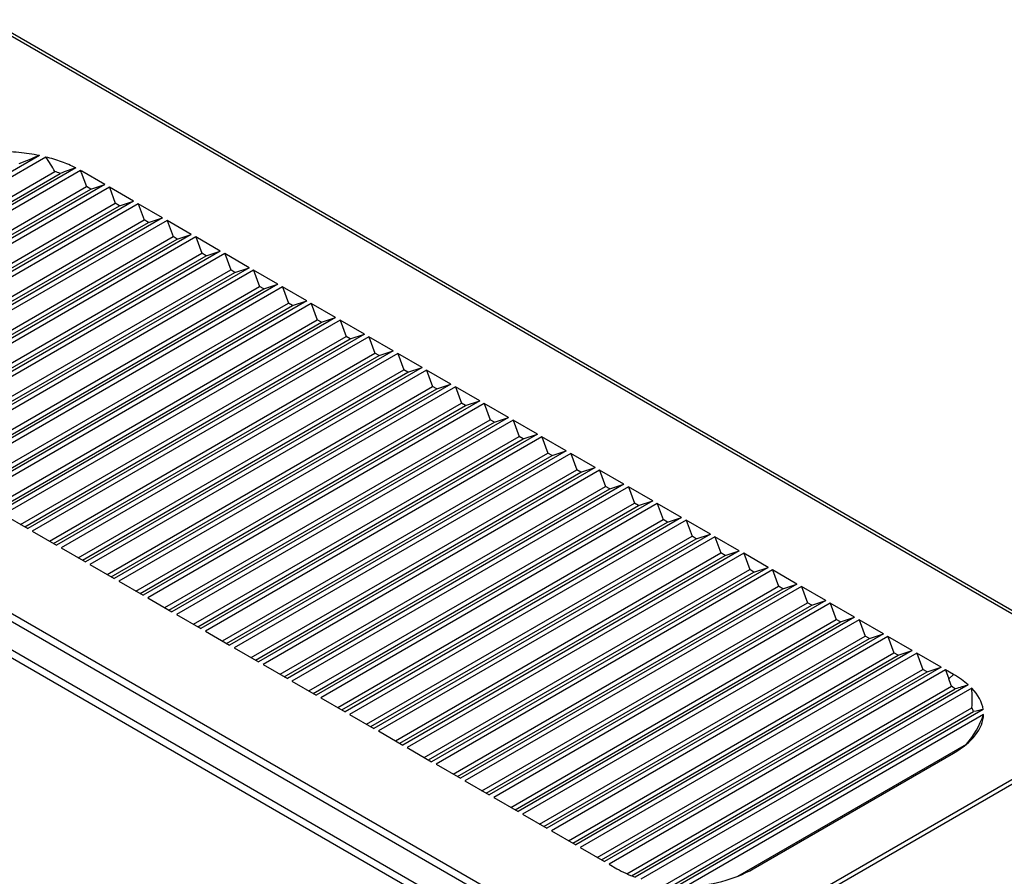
# Model space of a CAD drawing. Header units: inches. Extents: x 0 to 22, y 0 to 17.
# Tile 8 of 36: x 3 to 4, y 12.8 to 13.6. Entities that reach past the tile are written whole.
import ezdxf

# ---------------------------------------------------------------- set-up
doc = ezdxf.new("R2010")
doc.units = ezdxf.units.IN
doc.header["$LTSCALE"] = 1.21
doc.header["$MEASUREMENT"] = 0
doc.layers.get('0').update_dxf_attribs({"linetype": 'CONTINUOUS'})

msp = doc.modelspace()

# ---------------------------------------------------------------- linework, layer by layer
at = {"color": 7, "linetype": 'CONTINUOUS'}
for p, q in [((4.07229, 12.99323), (2.96774, 13.63098)), ((4.0773, 12.99372), (2.97274, 13.63148)), ((3.02411, 13.49484), (2.86874, 13.40514)), ((3.03063, 13.49336), (2.86874, 13.39988)), ((3.06067, 13.48248), (2.86874, 13.37166)), ((3.06543, 13.47996), (2.86874, 13.3664)), ((2.87452, 13.38339), (3.03979, 13.47882)), ((2.87452, 13.37849), (3.04505, 13.47695)), ((3.06677, 13.4792), (3.06623, 13.47781)), ((3.06623, 13.47781), (3.07145, 13.46362)), ((3.08988, 13.46586), (3.06677, 13.4792)), ((3.08988, 13.46586), (2.86874, 13.33818)), ((3.09443, 13.46323), (2.86874, 13.33292)), ((2.87452, 13.34991), (3.07145, 13.46362)), ((3.07569, 13.46117), (3.07145, 13.46362)), ((3.07569, 13.46117), (3.08988, 13.46586)), ((3.09443, 13.46323), (3.10044, 13.44688)), ((3.11887, 13.44912), (3.09443, 13.46323)), ((2.87452, 13.34501), (3.07569, 13.46117)), ((3.11887, 13.44912), (2.86874, 13.3047)), ((3.12342, 13.44649), (2.86874, 13.29944)), ((2.87451, 13.31643), (3.10044, 13.44688)), ((2.87451, 13.31153), (3.10469, 13.44443)), ((3.10469, 13.44443), (3.10044, 13.44688)), ((3.10469, 13.44443), (3.11887, 13.44912)), ((3.12342, 13.44649), (3.12944, 13.43014)), ((3.14786, 13.43238), (3.12342, 13.44649)), ((3.14786, 13.43238), (2.86874, 13.27122)), ((3.13368, 13.42769), (3.14786, 13.43238)), ((3.15241, 13.42975), (2.86874, 13.26597)), ((2.87451, 13.28295), (3.12944, 13.43014)), ((2.87451, 13.27805), (3.13368, 13.42769)), ((3.13368, 13.42769), (3.12944, 13.43014)), ((3.15241, 13.42975), (3.15843, 13.4134)), ((3.17685, 13.41564), (3.15241, 13.42975)), ((3.17685, 13.41564), (2.86874, 13.23774)), ((3.1814, 13.41301), (2.86874, 13.23249)), ((2.87451, 13.24947), (3.15843, 13.4134)), ((3.16267, 13.41095), (3.15843, 13.4134)), ((3.16267, 13.41095), (3.17685, 13.41564)), ((3.1814, 13.41301), (3.18742, 13.39666)), ((3.20584, 13.3989), (3.1814, 13.41301)), ((2.87451, 13.24457), (3.16267, 13.41095)), ((3.20584, 13.3989), (2.87417, 13.2074)), ((2.87466, 13.21608), (3.18742, 13.39666)), ((2.87539, 13.2116), (3.19166, 13.39421)), ((3.21039, 13.39627), (2.87674, 13.20363)), ((3.19166, 13.39421), (3.18742, 13.39666)), ((3.19166, 13.39421), (3.20584, 13.3989)), ((3.21039, 13.39627), (3.21641, 13.37992)), ((3.23483, 13.38216), (3.21039, 13.39627)), ((2.88969, 13.19128), (3.21641, 13.37992)), ((2.89358, 13.18863), (3.22065, 13.37747)), ((3.23483, 13.38216), (2.89649, 13.18681)), ((3.23938, 13.37954), (2.90103, 13.18418)), ((3.22065, 13.37747), (3.21641, 13.37992)), ((3.22065, 13.37747), (3.23483, 13.38216)), ((3.23938, 13.37954), (3.2454, 13.36318)), ((3.26382, 13.36542), (3.23938, 13.37954)), ((2.9182, 13.17426), (3.2454, 13.36318)), ((3.26382, 13.36542), (2.92547, 13.17006)), ((3.24964, 13.36073), (3.2454, 13.36318)), ((3.24964, 13.36073), (3.26382, 13.36542)), ((2.92245, 13.17181), (3.24964, 13.36073)), ((3.26838, 13.3628), (2.93003, 13.16744)), ((3.26838, 13.3628), (3.27439, 13.34644)), ((3.29282, 13.34869), (3.26838, 13.3628)), ((2.94719, 13.15752), (3.27439, 13.34644)), ((2.95144, 13.15507), (3.27863, 13.34399)), ((3.29282, 13.34869), (2.95447, 13.15333)), ((3.29737, 13.34606), (2.95902, 13.1507)), ((3.27863, 13.34399), (3.27439, 13.34644)), ((3.27863, 13.34399), (3.29282, 13.34869)), ((3.29737, 13.34606), (3.30338, 13.3297)), ((3.32181, 13.33195), (3.29737, 13.34606)), ((2.97619, 13.14078), (3.30338, 13.3297)), ((2.98043, 13.13833), (3.30763, 13.32725)), ((3.32181, 13.33195), (2.98346, 13.13659)), ((3.32636, 13.32932), (2.98801, 13.13396)), ((3.30763, 13.32725), (3.30338, 13.3297)), ((3.30763, 13.32725), (3.32181, 13.33195)), ((3.32636, 13.32932), (3.33237, 13.31297)), ((3.3508, 13.31521), (3.32636, 13.32932)), ((3.3508, 13.31521), (3.01245, 13.11985)), ((3.33662, 13.31052), (3.3508, 13.31521)), ((3.00518, 13.12405), (3.33237, 13.31297)), ((3.00942, 13.1216), (3.33662, 13.31052)), ((3.35535, 13.31258), (3.017, 13.11722)), ((3.33662, 13.31052), (3.33237, 13.31297)), ((3.35535, 13.31258), (3.36137, 13.29623)), ((3.37979, 13.29847), (3.35535, 13.31258)), ((3.03417, 13.10731), (3.36137, 13.29623)), ((3.03841, 13.10486), (3.36561, 13.29378)), ((3.37979, 13.29847), (3.04144, 13.10311)), ((3.38434, 13.29584), (3.04599, 13.10048)), ((3.36561, 13.29378), (3.36137, 13.29623)), ((3.36561, 13.29378), (3.37979, 13.29847)), ((3.38434, 13.29584), (3.39036, 13.27949)), ((3.40878, 13.28173), (3.38434, 13.29584)), ((3.06316, 13.09057), (3.39036, 13.27949)), ((3.0674, 13.08812), (3.3946, 13.27704)), ((3.40878, 13.28173), (3.07043, 13.08637)), ((3.41333, 13.2791), (3.07498, 13.08374)), ((3.3946, 13.27704), (3.39036, 13.27949)), ((3.3946, 13.27704), (3.40878, 13.28173)), ((3.41333, 13.2791), (3.41935, 13.26275)), ((3.43777, 13.26499), (3.41333, 13.2791)), ((3.43777, 13.26499), (3.09942, 13.06963)), ((3.42359, 13.2603), (3.43777, 13.26499)), ((3.09215, 13.07383), (3.41935, 13.26275)), ((3.09639, 13.07138), (3.42359, 13.2603)), ((3.44232, 13.26236), (3.10397, 13.067)), ((3.42359, 13.2603), (3.41935, 13.26275)), ((3.44232, 13.26236), (3.44834, 13.24601)), ((3.46676, 13.24825), (3.44232, 13.26236)), ((3.12114, 13.05709), (3.44834, 13.24601)), ((3.46676, 13.24825), (3.12841, 13.05289)), ((3.47132, 13.24562), (3.13296, 13.05026)), ((3.45258, 13.24356), (3.44834, 13.24601)), ((3.45258, 13.24356), (3.46676, 13.24825)), ((3.47132, 13.24562), (3.47733, 13.22927)), ((3.49576, 13.23151), (3.47132, 13.24562)), ((3.12539, 13.05464), (3.45258, 13.24356)), ((3.15013, 13.04035), (3.47733, 13.22927)), ((3.15438, 13.0379), (3.48157, 13.22682)), ((3.49576, 13.23151), (3.1574, 13.03615)), ((3.50031, 13.22888), (3.16196, 13.03352)), ((3.48157, 13.22682), (3.47733, 13.22927)), ((3.48157, 13.22682), (3.49576, 13.23151)), ((3.50031, 13.22888), (3.50632, 13.21253)), ((3.52475, 13.21477), (3.50031, 13.22888)), ((3.52475, 13.21477), (3.1864, 13.01941)), ((3.51057, 13.21008), (3.52475, 13.21477)), ((3.17913, 13.02361), (3.50632, 13.21253)), ((3.18337, 13.02116), (3.51057, 13.21008)), ((3.5293, 13.21214), (3.19095, 13.01678)), ((3.51057, 13.21008), (3.50632, 13.21253)), ((3.5293, 13.21214), (3.53531, 13.19579)), ((3.55374, 13.19803), (3.5293, 13.21214)), ((3.20812, 13.00687), (3.53531, 13.19579)), ((3.55374, 13.19803), (3.21539, 13.00267)), ((3.55829, 13.1954), (3.21994, 13.00004)), ((3.53956, 13.19334), (3.53531, 13.19579)), ((3.53956, 13.19334), (3.55374, 13.19803)), ((3.55829, 13.1954), (3.56431, 13.17905)), ((3.58273, 13.18129), (3.55829, 13.1954)), ((3.21236, 13.00442), (3.53956, 13.19334)), ((3.23711, 12.99013), (3.56431, 13.17905)), ((3.24135, 12.98768), (3.56855, 13.1766)), ((3.58273, 13.18129), (3.24438, 12.98593)), ((3.58728, 13.17866), (3.24893, 12.98331)), ((3.56855, 13.1766), (3.56431, 13.17905)), ((3.56855, 13.1766), (3.58273, 13.18129)), ((3.58728, 13.17866), (3.5933, 13.16231)), ((3.61172, 13.16455), (3.58728, 13.17866)), ((2.76924, 13.16567), (3.5701, 12.70326)), ((2.76424, 13.16039), (3.5651, 12.69799)), ((3.2661, 12.97339), (3.5933, 13.16231)), ((3.27034, 12.97094), (3.59754, 13.15986)), ((3.61172, 13.16455), (3.27337, 12.96919)), ((3.61627, 13.16193), (3.27792, 12.96657)), ((3.59754, 13.15986), (3.5933, 13.16231)), ((3.59754, 13.15986), (3.61172, 13.16455)), ((3.61627, 13.16193), (3.62229, 13.14557)), ((3.64071, 13.14781), (3.61627, 13.16193)), ((3.29509, 12.95665), (3.62229, 13.14557)), ((3.64071, 13.14781), (3.30236, 12.95245)), ((3.64526, 13.14519), (3.30691, 12.94983)), ((3.62653, 13.14312), (3.62229, 13.14557)), ((3.62653, 13.14312), (3.64071, 13.14781)), ((3.64526, 13.14519), (3.65128, 13.12883)), ((3.6697, 13.13107), (3.64526, 13.14519)), ((3.55259, 12.67632), (2.75173, 13.13873)), ((3.29933, 12.9542), (3.62653, 13.14312)), ((3.55052, 12.66957), (2.74966, 13.13197)), ((2.98801, 13.13396), (3.01245, 13.11985)), ((3.32408, 12.93991), (3.65128, 13.12883)), ((3.32832, 12.93746), (3.65552, 13.12638)), ((3.6697, 13.13107), (3.33135, 12.93572)), ((3.67426, 13.12845), (3.3359, 12.93309)), ((3.65552, 13.12638), (3.65128, 13.12883)), ((3.65552, 13.12638), (3.6697, 13.13107)), ((3.67426, 13.12845), (3.68027, 13.11209)), ((3.69869, 13.11434), (3.67426, 13.12845)), ((3.017, 13.11722), (3.04144, 13.10311)), ((3.35307, 12.92317), (3.68027, 13.11209)), ((3.35732, 12.92072), (3.68451, 13.10964)), ((3.69869, 13.11434), (3.36034, 12.91898)), ((3.70325, 13.11171), (3.3649, 12.91635)), ((3.68451, 13.10964), (3.68027, 13.11209)), ((3.68451, 13.10964), (3.69869, 13.11434)), ((3.70325, 13.11171), (3.70926, 13.09535)), ((3.72769, 13.0976), (3.70325, 13.11171)), ((3.04599, 13.10048), (3.07043, 13.08637)), ((3.72769, 13.0976), (3.38934, 12.90224)), ((3.71351, 13.09291), (3.72769, 13.0976)), ((3.38206, 12.90643), (3.70926, 13.09535)), ((3.38631, 12.90399), (3.71351, 13.09291)), ((3.73224, 13.09497), (3.39389, 12.89961)), ((3.71351, 13.09291), (3.70926, 13.09535)), ((3.73224, 13.09497), (3.73825, 13.07862)), ((3.75668, 13.08086), (3.73224, 13.09497)), ((3.07498, 13.08374), (3.09942, 13.06963)), ((3.41106, 12.8897), (3.73825, 13.07862)), ((3.4153, 12.88725), (3.7425, 13.07617)), ((3.75668, 13.08086), (3.41833, 12.8855)), ((3.76123, 13.07823), (3.42288, 12.88287)), ((3.7425, 13.07617), (3.73825, 13.07862)), ((3.7425, 13.07617), (3.75668, 13.08086)), ((3.76123, 13.07823), (3.76725, 13.06188)), ((3.78567, 13.06412), (3.76123, 13.07823)), ((3.10397, 13.067), (3.12841, 13.05289)), ((3.44005, 12.87296), (3.76725, 13.06188)), ((3.44429, 12.87051), (3.77149, 13.05943)), ((3.78567, 13.06412), (3.44732, 12.86876)), ((3.79022, 13.06149), (3.45187, 12.86613)), ((3.77149, 13.05943), (3.76725, 13.06188)), ((3.77149, 13.05943), (3.78567, 13.06412)), ((3.79022, 13.06149), (3.79624, 13.04514)), ((3.81466, 13.04738), (3.79022, 13.06149)), ((3.13296, 13.05026), (3.1574, 13.03615)), ((3.81466, 13.04738), (3.47631, 12.85202)), ((3.80048, 13.04269), (3.81466, 13.04738)), ((3.46904, 12.85622), (3.79624, 13.04514)), ((3.47328, 12.85377), (3.80048, 13.04269)), ((3.81921, 13.04475), (3.48086, 12.84939)), ((3.80048, 13.04269), (3.79624, 13.04514)), ((3.81921, 13.04475), (3.82523, 13.0284)), ((3.84365, 13.03064), (3.81921, 13.04475)), ((3.16196, 13.03352), (3.1864, 13.01941)), ((3.49803, 12.83948), (3.82523, 13.0284)), ((3.84365, 13.03064), (3.5053, 12.83528)), ((3.8482, 13.02801), (3.50985, 12.83265)), ((3.82947, 13.02595), (3.82523, 13.0284)), ((3.82947, 13.02595), (3.84365, 13.03064)), ((3.8482, 13.02801), (3.85422, 13.01166)), ((3.87264, 13.0139), (3.8482, 13.02801)), ((3.19095, 13.01678), (3.21539, 13.00267)), ((3.50227, 12.83703), (3.82947, 13.02595)), ((3.52702, 12.82274), (3.85422, 13.01166)), ((3.53126, 12.82029), (3.85846, 13.00921)), ((3.87264, 13.0139), (3.53429, 12.81854)), ((3.87719, 13.01127), (3.53884, 12.81591)), ((3.85846, 13.00921), (3.85422, 13.01166)), ((3.85846, 13.00921), (3.87264, 13.0139)), ((3.87719, 13.01127), (3.88321, 12.99492)), ((3.90163, 12.99716), (3.87719, 13.01127)), ((3.21994, 13.00004), (3.24438, 12.98593)), ((4.24139, 13.00583), (3.54828, 12.60563)), ((4.24139, 13.00093), (3.54828, 12.60073)), ((3.90163, 12.99716), (3.56328, 12.8018)), ((3.88745, 12.99247), (3.90163, 12.99716)), ((3.55601, 12.806), (3.88321, 12.99492)), ((3.56026, 12.80355), (3.88745, 12.99247)), ((3.90619, 12.99453), (3.56784, 12.79917)), ((3.88745, 12.99247), (3.88321, 12.99492)), ((3.90619, 12.99453), (3.9122, 12.97818)), ((3.93063, 12.98042), (3.90619, 12.99453)), ((3.24893, 12.98331), (3.27337, 12.96919)), ((3.585, 12.78926), (3.9122, 12.97818)), ((3.93063, 12.98042), (3.59228, 12.78506)), ((3.93518, 12.97779), (3.59683, 12.78243)), ((3.91644, 12.97573), (3.9122, 12.97818)), ((3.91644, 12.97573), (3.93063, 12.98042)), ((3.93518, 12.97779), (3.9385, 12.96877)), ((3.943, 12.97328), (3.93518, 12.97779)), ((3.58925, 12.78681), (3.91644, 12.97573)), ((3.943, 12.97328), (3.9385, 12.96877)), ((3.27792, 12.96657), (3.30236, 12.95245)), ((3.61453, 12.77283), (3.94095, 12.9613)), ((3.61937, 12.77072), (3.94476, 12.9586)), ((3.95791, 12.96269), (3.62298, 12.76931)), ((3.96133, 12.95942), (3.62865, 12.76733)), ((3.30691, 12.94983), (3.33135, 12.93572)), ((3.65334, 12.76176), (3.96158, 12.93973)), ((3.97297, 12.93791), (3.6659, 12.76061)), ((3.3359, 12.93309), (3.36034, 12.91898)), ((3.66049, 12.76099), (3.96327, 12.93581)), ((3.97327, 12.93283), (3.6747, 12.76044)), ((3.3649, 12.91635), (3.38934, 12.90224)), ((3.39389, 12.89961), (3.41833, 12.8855)), ((3.72636, 12.77044), (3.95619, 12.90314)), ((3.74182, 12.77792), (3.943, 12.89408)), ((3.42288, 12.88287), (3.44732, 12.86876)), ((3.45187, 12.86613), (3.47631, 12.85202)), ((3.48086, 12.84939), (3.5053, 12.83528)), ((3.50985, 12.83265), (3.53429, 12.81854)), ((3.53884, 12.81591), (3.56328, 12.8018)), ((3.56784, 12.79917), (3.59228, 12.78506)), ((3.59683, 12.78243), (3.60465, 12.77792))]:
    msp.add_line(p, q, dxfattribs=at)
for centre, radius, start, end in [((2.99552, 13.34565), 0.14033, 69.33167, 71.60888), ((2.86474, 13.40367), 0.2147, 20.20114, 20.81424), ((3.01153, 13.38353), 0.11048, 59.99921, 60.80061)]:
    msp.add_arc(centre, radius, start, end, dxfattribs=at)
for centre, major_axis, ratio, start_param, end_param in [((3.0312, 13.47077), (0.15544, 0.06204), 0.149281, 1.556807, 1.690569), ((2.95103, 13.45405), (-0.09058, 0.11061), 0.610987, -1.833129, -1.711333), ((3.02553, 13.44603), (0.13649, 0.05447), 0.149281, 1.251353, 1.368065), ((3.83735, 12.94234), (-0.08749, 0.07013), 0.900413, -2.233351, -2.160775), ((3.82869, 12.93368), (0.14459, 0), 0.447242, 0.465326, 0.659058), ((3.82052, 12.92551), (0.14459, 0), 0.447242, 0.53709, 0.586482), ((3.77511, 12.8801), (0.25426, 0.09744), 0.063479, 0.744473, 0.816237), ((3.85404, 12.95903), (-0.08749, 0.07013), 0.900413, -2.598149, -2.410468), ((3.82869, 12.93368), (0.14459, 0), 0.447242, 0.065549, 0.409366), ((3.82052, 12.92551), (0.14459, 0), 0.447242, 0.159913, 0.221685), ((3.73576, 12.84075), (0.25426, 0.09744), 0.063479, 0.344697, 0.439061), ((3.82869, 12.93368), (0.14459, 0), 0.447242, 5.624127, 6.270069), ((3.87073, 12.97572), (-0.08749, 0.07013), 0.900413, -3.173089, -2.83295), ((3.67323, 12.84392), (0.112, 0), 0.745404, -2.229854, -2.036122), ((3.67323, 12.84392), (0.112, 0), 0.745404, -1.55768, -0.911738)]:
    msp.add_ellipse(centre, major_axis=major_axis, ratio=ratio, start_param=start_param, end_param=end_param, dxfattribs=at)
for points, knots in [([(3.02411, 13.49484), (3.02072, 13.49555), (3.01385, 13.49677), (3.00339, 13.49804), (2.99277, 13.49875), (2.98565, 13.49885), (2.98208, 13.4988)], [0, 0, 0, 0, 0.245458, 0.495037, 0.747113, 1, 1, 1, 1]), ([(3.06067, 13.48248), (3.05604, 13.48479), (3.04619, 13.48896), (3.03596, 13.49203), (3.03063, 13.49336)], [0, 0, 0, 0, 0.485838, 1, 1, 1, 1])]:
    msp.add_open_spline(points, degree=3, knots=knots, dxfattribs=at)

doc.saveas('drawing.dxf')
